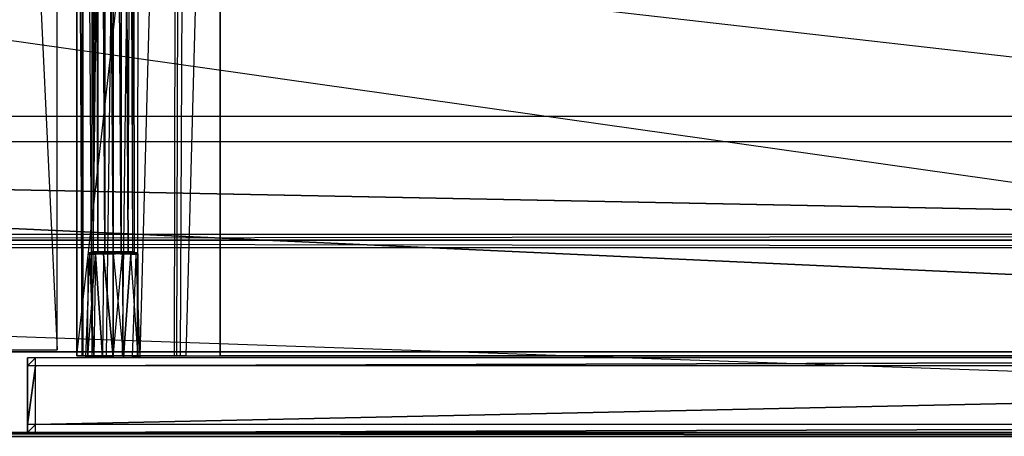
# Model space of a CAD drawing. Extents: x 0 to 1.4, y -0.5 to 0.
# Tile 11 of 24: x 0.7 to 0.95, y -0.5 to -0.39. Entities that reach past the tile are written whole.
import ezdxf

# ---------------------------------------------------------------- set-up
doc = ezdxf.new("R2010")
doc.units = 0
for name, color, linetype in [('L10_FRONT_LEGATO_S2S2_X_6960__Y', 7, 'CONTINUOUS'), ('L14_DRAWERBOX_LEGATO_REL_3_X_58', 7, 'CONTINUOUS'), ('L16_DRAWERBOX_LEGATO_REL_5_X_36', 7, 'CONTINUOUS'), ('L18_DRAWERBOX_LEGATO_REL_7_X_13', 7, 'CONTINUOUS'), ('L1_KORPUS_LEGATO_0_N_X11400____', 7, 'CONTINUOUS'), ('L4_KORPUS_LEGATO_3_N_X11400____', 7, 'CONTINUOUS'), ('L6_KORPUS_LEGATO_BO_X_13620__Y_', 7, 'CONTINUOUS'), ('L7_KORPUS_LEGATO_MS_X_190__Y_40', 7, 'CONTINUOUS'), ('L9_PLATTE_LEGATO_N_X11400__0___', 7, 'CONTINUOUS')]:
    doc.layers.add(name, color=color, linetype=linetype)

msp = doc.modelspace()

# ---------------------------------------------------------------- linework, layer by layer
at = {"layer": 'L10_FRONT_LEGATO_S2S2_X_6960__Y', "color": 8}
for points, invisible_edges in [([(0.702, -0.482, 0.34), (0.704, -0.48, 0.34), (0.702, -0.48, 0.34), (0.702, -0.482, 0.34)], 13), ([(0.704, -0.48, 0.34), (0.702, -0.482, 0.34), (0.704, -0.482, 0.34), (0.704, -0.48, 0.34)], 14), ([(0.704, -0.48), (0.702, -0.482), (0.702, -0.48), (0.704, -0.48)], 13), ([(0.702, -0.482), (0.704, -0.48), (0.704, -0.482), (0.702, -0.482)], 14), ([(0.702, -0.482, 0.34), (0.702, -0.48, 0.338), (0.702, -0.482, 0.338), (0.702, -0.482, 0.34)], 13), ([(0.702, -0.48, 0.338), (0.702, -0.482, 0.34), (0.702, -0.48, 0.34), (0.702, -0.48, 0.338)], 14), ([(0.702, -0.482, 0.338), (0.702, -0.48, 0.002), (0.702, -0.482, 0.002), (0.702, -0.482, 0.338)], 13), ([(0.702, -0.48, 0.002), (0.702, -0.482, 0.338), (0.702, -0.48, 0.338), (0.702, -0.48, 0.002)], 14), ([(0.702, -0.48, 0.002), (0.704, -0.48, 0.338), (0.704, -0.48, 0.002), (0.702, -0.48, 0.002)], 13), ([(0.704, -0.48, 0.338), (0.702, -0.48, 0.002), (0.702, -0.48, 0.338), (0.704, -0.48, 0.338)], 14), ([(0.702, -0.48), (0.704, -0.48, 0.002), (0.704, -0.48), (0.702, -0.48)], 13), ([(0.704, -0.48, 0.002), (0.702, -0.48), (0.702, -0.48, 0.002), (0.704, -0.48, 0.002)], 14), ([(0.702, -0.48, 0.338), (0.704, -0.48, 0.34), (0.704, -0.48, 0.338), (0.702, -0.48, 0.338)], 13), ([(0.704, -0.48, 0.34), (0.702, -0.48, 0.338), (0.702, -0.48, 0.34), (0.704, -0.48, 0.34)], 14), ([(0.702, -0.482, 0.002), (0.702, -0.48), (0.702, -0.482), (0.702, -0.482, 0.002)], 13), ([(0.702, -0.48), (0.702, -0.482, 0.002), (0.702, -0.48, 0.002), (0.702, -0.48)], 14), ([(0.704, -0.482, 0.34), (1.396, -0.48, 0.34), (0.704, -0.48, 0.34), (0.704, -0.482, 0.34)], 13), ([(1.396, -0.48, 0.34), (0.704, -0.482, 0.34), (1.396, -0.482, 0.34), (1.396, -0.48, 0.34)], 14), ([(1.396, -0.48), (0.704, -0.482), (0.704, -0.48), (1.396, -0.48)], 13), ([(0.704, -0.482), (1.396, -0.48), (1.396, -0.482), (0.704, -0.482)], 14), ([(0.704, -0.48, 0.002), (1.396, -0.48, 0.338), (1.396, -0.48, 0.002), (0.704, -0.48, 0.002)], 13), ([(1.396, -0.48, 0.338), (0.704, -0.48, 0.002), (0.704, -0.48, 0.338), (1.396, -0.48, 0.338)], 14), ([(0.704, -0.48, 0.338), (1.396, -0.48, 0.34), (1.396, -0.48, 0.338), (0.704, -0.48, 0.338)], 13), ([(1.396, -0.48, 0.34), (0.704, -0.48, 0.338), (0.704, -0.48, 0.34), (1.396, -0.48, 0.34)], 14), ([(0.704, -0.48), (1.396, -0.48, 0.002), (1.396, -0.48), (0.704, -0.48)], 13), ([(1.396, -0.48, 0.002), (0.704, -0.48), (0.704, -0.48, 0.002), (1.396, -0.48, 0.002)], 14), ([(0.702, -0.497, 0.338), (0.702, -0.482, 0.002), (0.702, -0.497, 0.002), (0.702, -0.497, 0.338)], 13), ([(0.702, -0.482, 0.002), (0.702, -0.497, 0.338), (0.702, -0.482, 0.338), (0.702, -0.482, 0.002)], 14), ([(0.702, -0.497, 0.002), (0.702, -0.482), (0.702, -0.497), (0.702, -0.497, 0.002)], 13), ([(0.702, -0.482), (0.702, -0.497, 0.002), (0.702, -0.482, 0.002), (0.702, -0.482)], 14), ([(0.704, -0.482), (0.702, -0.497), (0.702, -0.482), (0.704, -0.482)], 13), ([(0.702, -0.497), (0.704, -0.482), (0.704, -0.497), (0.702, -0.497)], 14), ([(0.702, -0.497, 0.34), (0.704, -0.482, 0.34), (0.702, -0.482, 0.34), (0.702, -0.497, 0.34)], 13), ([(0.704, -0.482, 0.34), (0.702, -0.497, 0.34), (0.704, -0.497, 0.34), (0.704, -0.482, 0.34)], 14), ([(0.702, -0.497, 0.34), (0.702, -0.482, 0.338), (0.702, -0.497, 0.338), (0.702, -0.497, 0.34)], 13), ([(0.702, -0.482, 0.338), (0.702, -0.497, 0.34), (0.702, -0.482, 0.34), (0.702, -0.482, 0.338)], 14), ([(1.396, -0.482), (0.704, -0.497), (0.704, -0.482), (1.396, -0.482)], 13), ([(0.704, -0.497), (1.396, -0.482), (1.396, -0.497), (0.704, -0.497)], 14), ([(0.704, -0.497, 0.34), (1.396, -0.482, 0.34), (0.704, -0.482, 0.34), (0.704, -0.497, 0.34)], 13), ([(1.396, -0.482, 0.34), (0.704, -0.497, 0.34), (1.396, -0.497, 0.34), (1.396, -0.482, 0.34)], 14), ([(0.702, -0.499, 0.338), (0.702, -0.497, 0.002), (0.702, -0.499, 0.002), (0.702, -0.499, 0.338)], 13), ([(0.702, -0.497, 0.002), (0.702, -0.499, 0.338), (0.702, -0.497, 0.338), (0.702, -0.497, 0.002)], 14), ([(0.702, -0.499, 0.34), (0.704, -0.497, 0.34), (0.702, -0.497, 0.34), (0.702, -0.499, 0.34)], 13), ([(0.704, -0.497, 0.34), (0.702, -0.499, 0.34), (0.704, -0.499, 0.34), (0.704, -0.497, 0.34)], 14), ([(0.704, -0.497), (0.702, -0.499), (0.702, -0.497), (0.704, -0.497)], 13), ([(0.702, -0.499), (0.704, -0.497), (0.704, -0.499), (0.702, -0.499)], 14), ([(0.702, -0.499, 0.34), (0.702, -0.497, 0.338), (0.702, -0.499, 0.338), (0.702, -0.499, 0.34)], 13), ([(0.702, -0.497, 0.338), (0.702, -0.499, 0.34), (0.702, -0.497, 0.34), (0.702, -0.497, 0.338)], 14), ([(0.702, -0.499, 0.002), (0.702, -0.497), (0.702, -0.499), (0.702, -0.499, 0.002)], 13), ([(0.702, -0.497), (0.702, -0.499, 0.002), (0.702, -0.497, 0.002), (0.702, -0.497)], 14), ([(1.396, -0.497), (0.704, -0.499), (0.704, -0.497), (1.396, -0.497)], 13), ([(0.704, -0.499), (1.396, -0.497), (1.396, -0.499), (0.704, -0.499)], 14), ([(0.704, -0.499, 0.34), (1.396, -0.497, 0.34), (0.704, -0.497, 0.34), (0.704, -0.499, 0.34)], 13), ([(1.396, -0.497, 0.34), (0.704, -0.499, 0.34), (1.396, -0.499, 0.34), (1.396, -0.497, 0.34)], 14), ([(0.704, -0.499, 0.338), (0.702, -0.499, 0.002), (0.704, -0.499, 0.002), (0.704, -0.499, 0.338)], 13), ([(0.702, -0.499, 0.002), (0.704, -0.499, 0.338), (0.702, -0.499, 0.338), (0.702, -0.499, 0.002)], 14), ([(0.704, -0.499, 0.002), (0.702, -0.499), (0.704, -0.499), (0.704, -0.499, 0.002)], 13), ([(0.702, -0.499), (0.704, -0.499, 0.002), (0.702, -0.499, 0.002), (0.702, -0.499)], 14), ([(0.704, -0.499, 0.34), (0.702, -0.499, 0.338), (0.704, -0.499, 0.338), (0.704, -0.499, 0.34)], 13), ([(0.702, -0.499, 0.338), (0.704, -0.499, 0.34), (0.702, -0.499, 0.34), (0.702, -0.499, 0.338)], 14), ([(1.396, -0.499, 0.338), (0.704, -0.499, 0.002), (1.396, -0.499, 0.002), (1.396, -0.499, 0.338)], 13), ([(0.704, -0.499, 0.002), (1.396, -0.499, 0.338), (0.704, -0.499, 0.338), (0.704, -0.499, 0.002)], 14), ([(1.396, -0.499, 0.002), (0.704, -0.499), (1.396, -0.499), (1.396, -0.499, 0.002)], 13), ([(0.704, -0.499), (1.396, -0.499, 0.002), (0.704, -0.499, 0.002), (0.704, -0.499)], 14), ([(1.396, -0.499, 0.34), (0.704, -0.499, 0.338), (1.396, -0.499, 0.338), (1.396, -0.499, 0.34)], 13), ([(0.704, -0.499, 0.338), (1.396, -0.499, 0.34), (0.704, -0.499, 0.34), (0.704, -0.499, 0.338)], 14)]:
    msp.add_3dface(points, dxfattribs=dict(at, invisible_edges=invisible_edges))
at = {"layer": 'L14_DRAWERBOX_LEGATO_REL_3_X_58', "color": 8}
for points, invisible_edges in [([(1.339515, -0.4795, 0.048), (0.750985, -0.1555, 0.048), (0.750985, -0.4795, 0.048), (1.339515, -0.4795, 0.048)], 13), ([(0.750985, -0.1555, 0.048), (1.339515, -0.4795, 0.048), (1.339515, -0.1555, 0.048), (0.750985, -0.1555, 0.048)], 14), ([(0.750985, -0.1555, 0.032), (1.339515, -0.4795, 0.032), (0.750985, -0.4795, 0.032), (0.750985, -0.1555, 0.032)], 13), ([(1.339515, -0.4795, 0.032), (0.750985, -0.1555, 0.032), (1.339515, -0.1555, 0.032), (1.339515, -0.4795, 0.032)], 14), ([(0.750985, -0.1555, 0.048), (0.750985, -0.4795, 0.032), (0.750985, -0.4795, 0.048), (0.750985, -0.1555, 0.048)], 13), ([(0.750985, -0.4795, 0.032), (0.750985, -0.1555, 0.048), (0.750985, -0.1555, 0.032), (0.750985, -0.4795, 0.032)], 14), ([(1.339515, -0.4795, 0.032), (0.750985, -0.4795, 0.048), (0.750985, -0.4795, 0.032), (1.339515, -0.4795, 0.032)], 13), ([(0.750985, -0.4795, 0.048), (1.339515, -0.4795, 0.032), (1.339515, -0.4795, 0.048), (0.750985, -0.4795, 0.048)], 14)]:
    msp.add_3dface(points, dxfattribs=dict(at, invisible_edges=invisible_edges))
at = {"layer": 'L16_DRAWERBOX_LEGATO_REL_5_X_36', "color": 8}
for points, invisible_edges in [([(0.750985, -0.1555, 0.032), (0.7145, -0.4795, 0.032), (0.7145, -0.1555, 0.032), (0.750985, -0.1555, 0.032)], 13), ([(0.7145, -0.4795, 0.032), (0.750985, -0.1555, 0.032), (0.750985, -0.4795, 0.032), (0.7145, -0.4795, 0.032)], 14), ([(0.715786, -0.4795, 0.10758), (0.7145, -0.1555, 0.032), (0.7145, -0.4795, 0.032), (0.715786, -0.4795, 0.10758)], 13), ([(0.7145, -0.1555, 0.032), (0.715786, -0.4795, 0.10758), (0.715786, -0.1555, 0.10758), (0.7145, -0.1555, 0.032)], 14), ([(0.716033, -0.4795, 0.110955), (0.715786, -0.1555, 0.10758), (0.715786, -0.4795, 0.10758), (0.716033, -0.4795, 0.110955)], 13), ([(0.715786, -0.1555, 0.10758), (0.716033, -0.4795, 0.110955), (0.716033, -0.1555, 0.110955), (0.715786, -0.1555, 0.10758)], 14), ([(0.71838, -0.4795, 0.114232), (0.716033, -0.1555, 0.110955), (0.716033, -0.4795, 0.110955), (0.71838, -0.4795, 0.114232)], 13), ([(0.716033, -0.1555, 0.110955), (0.71838, -0.4795, 0.114232), (0.71838, -0.1555, 0.114232), (0.716033, -0.1555, 0.110955)], 14), ([(0.71838, -0.4795, 0.114232), (0.722026, -0.1555, 0.115948), (0.71838, -0.1555, 0.114232), (0.71838, -0.4795, 0.114232)], 13), ([(0.722026, -0.1555, 0.115948), (0.71838, -0.4795, 0.114232), (0.722026, -0.4795, 0.115948), (0.722026, -0.1555, 0.115948)], 14), ([(0.722026, -0.4795, 0.115948), (0.726089, -0.1555, 0.115998), (0.722026, -0.1555, 0.115948), (0.722026, -0.4795, 0.115948)], 13), ([(0.726089, -0.1555, 0.115998), (0.722026, -0.4795, 0.115948), (0.726089, -0.4795, 0.115998), (0.726089, -0.1555, 0.115998)], 14), ([(0.726089, -0.4795, 0.115998), (0.729928, -0.1555, 0.114666), (0.726089, -0.1555, 0.115998), (0.726089, -0.4795, 0.115998)], 13), ([(0.729928, -0.1555, 0.114666), (0.726089, -0.4795, 0.115998), (0.729928, -0.4795, 0.114666), (0.729928, -0.1555, 0.114666)], 14), ([(0.73068, -0.1555, 0.113598), (0.729928, -0.4795, 0.114666), (0.73068, -0.4795, 0.113598), (0.73068, -0.1555, 0.113598)], 13), ([(0.729928, -0.4795, 0.114666), (0.73068, -0.1555, 0.113598), (0.729928, -0.1555, 0.114666), (0.729928, -0.4795, 0.114666)], 14), ([(0.739389, -0.1555, 0.060646), (0.73068, -0.4795, 0.113598), (0.739389, -0.4795, 0.060646), (0.739389, -0.1555, 0.060646)], 13), ([(0.73068, -0.4795, 0.113598), (0.739389, -0.1555, 0.060646), (0.73068, -0.1555, 0.113598), (0.73068, -0.4795, 0.113598)], 14), ([(0.73997, -0.1555, 0.058607), (0.739389, -0.4795, 0.060646), (0.73997, -0.4795, 0.058607), (0.73997, -0.1555, 0.058607)], 13), ([(0.739389, -0.4795, 0.060646), (0.73997, -0.1555, 0.058607), (0.739389, -0.1555, 0.060646), (0.739389, -0.4795, 0.060646)], 14), ([(0.740932, -0.1555, 0.056719), (0.73997, -0.4795, 0.058607), (0.740932, -0.4795, 0.056719), (0.740932, -0.1555, 0.056719)], 13), ([(0.73997, -0.4795, 0.058607), (0.740932, -0.1555, 0.056719), (0.73997, -0.1555, 0.058607), (0.73997, -0.4795, 0.058607)], 14), ([(0.742241, -0.1555, 0.055052), (0.740932, -0.4795, 0.056719), (0.742241, -0.4795, 0.055052), (0.742241, -0.1555, 0.055052)], 13), ([(0.740932, -0.4795, 0.056719), (0.742241, -0.1555, 0.055052), (0.740932, -0.1555, 0.056719), (0.740932, -0.4795, 0.056719)], 14), ([(0.742241, -0.4795, 0.055052), (0.750985, -0.1555, 0.048743), (0.742241, -0.1555, 0.055052), (0.742241, -0.4795, 0.055052)], 13), ([(0.750985, -0.1555, 0.048743), (0.742241, -0.4795, 0.055052), (0.750985, -0.4795, 0.048743), (0.750985, -0.1555, 0.048743)], 14), ([(0.750985, -0.1555, 0.032), (0.750985, -0.4795, 0.048743), (0.750985, -0.4795, 0.032), (0.750985, -0.1555, 0.032)], 13), ([(0.750985, -0.4795, 0.048743), (0.750985, -0.1555, 0.032), (0.750985, -0.1555, 0.048743), (0.750985, -0.4795, 0.048743)], 14), ([(0.750985, -0.4795, 0.048743), (0.7145, -0.4795, 0.032), (0.750985, -0.4795, 0.032), (0.750985, -0.4795, 0.048743)], 13), ([(0.7145, -0.4795, 0.032), (0.750985, -0.4795, 0.048743), (0.742241, -0.4795, 0.055052), (0.7145, -0.4795, 0.032)], 10), ([(0.7145, -0.4795, 0.032), (0.742241, -0.4795, 0.055052), (0.740932, -0.4795, 0.056719), (0.7145, -0.4795, 0.032)], 13), ([(0.7145, -0.4795, 0.032), (0.740932, -0.4795, 0.056719), (0.73997, -0.4795, 0.058607), (0.7145, -0.4795, 0.032)], 10), ([(0.7145, -0.4795, 0.032), (0.73997, -0.4795, 0.058607), (0.715786, -0.4795, 0.10758), (0.7145, -0.4795, 0.032)], 13), ([(0.715786, -0.4795, 0.10758), (0.73997, -0.4795, 0.058607), (0.739389, -0.4795, 0.060646), (0.715786, -0.4795, 0.10758)], 10), ([(0.715786, -0.4795, 0.10758), (0.739389, -0.4795, 0.060646), (0.73068, -0.4795, 0.113598), (0.715786, -0.4795, 0.10758)], 13), ([(0.715786, -0.4795, 0.10758), (0.73068, -0.4795, 0.113598), (0.716033, -0.4795, 0.110955), (0.715786, -0.4795, 0.10758)], 10), ([(0.716033, -0.4795, 0.110955), (0.73068, -0.4795, 0.113598), (0.71838, -0.4795, 0.114232), (0.716033, -0.4795, 0.110955)], 15), ([(0.71838, -0.4795, 0.114232), (0.73068, -0.4795, 0.113598), (0.729928, -0.4795, 0.114666), (0.71838, -0.4795, 0.114232)], 15), ([(0.71838, -0.4795, 0.114232), (0.729928, -0.4795, 0.114666), (0.722026, -0.4795, 0.115948), (0.71838, -0.4795, 0.114232)], 15), ([(0.722026, -0.4795, 0.115948), (0.729928, -0.4795, 0.114666), (0.726089, -0.4795, 0.115998), (0.722026, -0.4795, 0.115948)], 15)]:
    msp.add_3dface(points, dxfattribs=dict(at, invisible_edges=invisible_edges))
at = {"layer": 'L18_DRAWERBOX_LEGATO_REL_7_X_13', "color": 8}
for points, invisible_edges in [([(0.718331, -0.143025, 0.1666), (0.718743, -0.452987, 0.164526), (0.718331, -0.452987, 0.1666), (0.718331, -0.143025, 0.1666)], 13), ([(0.718743, -0.452987, 0.164526), (0.718331, -0.143025, 0.1666), (0.718743, -0.143025, 0.164526), (0.718743, -0.452987, 0.164526)], 14), ([(0.718743, -0.143025, 0.168674), (0.718331, -0.452987, 0.1666), (0.718743, -0.452987, 0.168674), (0.718743, -0.143025, 0.168674)], 13), ([(0.718331, -0.452987, 0.1666), (0.718743, -0.143025, 0.168674), (0.718331, -0.143025, 0.1666), (0.718331, -0.452987, 0.1666)], 14), ([(0.718743, -0.143025, 0.164526), (0.719918, -0.452987, 0.162768), (0.718743, -0.452987, 0.164526), (0.718743, -0.143025, 0.164526)], 13), ([(0.719918, -0.452987, 0.162768), (0.718743, -0.143025, 0.164526), (0.719918, -0.143025, 0.162768), (0.719918, -0.452987, 0.162768)], 14), ([(0.719918, -0.143025, 0.170432), (0.718743, -0.452987, 0.168674), (0.719918, -0.452987, 0.170432), (0.719918, -0.143025, 0.170432)], 13), ([(0.718743, -0.452987, 0.168674), (0.719918, -0.143025, 0.170432), (0.718743, -0.143025, 0.168674), (0.718743, -0.452987, 0.168674)], 14), ([(0.719918, -0.143025, 0.162768), (0.721676, -0.452987, 0.161593), (0.719918, -0.452987, 0.162768), (0.719918, -0.143025, 0.162768)], 13), ([(0.721676, -0.452987, 0.161593), (0.719918, -0.143025, 0.162768), (0.721676, -0.143025, 0.161593), (0.721676, -0.452987, 0.161593)], 14), ([(0.721676, -0.452987, 0.171607), (0.719918, -0.143025, 0.170432), (0.719918, -0.452987, 0.170432), (0.721676, -0.452987, 0.171607)], 13), ([(0.719918, -0.143025, 0.170432), (0.721676, -0.452987, 0.171607), (0.721676, -0.143025, 0.171607), (0.719918, -0.143025, 0.170432)], 14), ([(0.721676, -0.143025, 0.161593), (0.72375, -0.452987, 0.161181), (0.721676, -0.452987, 0.161593), (0.721676, -0.143025, 0.161593)], 13), ([(0.72375, -0.452987, 0.161181), (0.721676, -0.143025, 0.161593), (0.72375, -0.143025, 0.161181), (0.72375, -0.452987, 0.161181)], 14), ([(0.72375, -0.452987, 0.172019), (0.721676, -0.143025, 0.171607), (0.721676, -0.452987, 0.171607), (0.72375, -0.452987, 0.172019)], 13), ([(0.721676, -0.143025, 0.171607), (0.72375, -0.452987, 0.172019), (0.72375, -0.143025, 0.172019), (0.721676, -0.143025, 0.171607)], 14), ([(0.725824, -0.452987, 0.171607), (0.72375, -0.143025, 0.172019), (0.72375, -0.452987, 0.172019), (0.725824, -0.452987, 0.171607)], 13), ([(0.72375, -0.143025, 0.172019), (0.725824, -0.452987, 0.171607), (0.725824, -0.143025, 0.171607), (0.72375, -0.143025, 0.172019)], 14), ([(0.72375, -0.143025, 0.161181), (0.725824, -0.452987, 0.161593), (0.72375, -0.452987, 0.161181), (0.72375, -0.143025, 0.161181)], 13), ([(0.725824, -0.452987, 0.161593), (0.72375, -0.143025, 0.161181), (0.725824, -0.143025, 0.161593), (0.725824, -0.452987, 0.161593)], 14), ([(0.727582, -0.452987, 0.170432), (0.725824, -0.143025, 0.171607), (0.725824, -0.452987, 0.171607), (0.727582, -0.452987, 0.170432)], 13), ([(0.725824, -0.143025, 0.171607), (0.727582, -0.452987, 0.170432), (0.727582, -0.143025, 0.170432), (0.725824, -0.143025, 0.171607)], 14), ([(0.725824, -0.143025, 0.161593), (0.727582, -0.452987, 0.162768), (0.725824, -0.452987, 0.161593), (0.725824, -0.143025, 0.161593)], 13), ([(0.727582, -0.452987, 0.162768), (0.725824, -0.143025, 0.161593), (0.727582, -0.143025, 0.162768), (0.727582, -0.452987, 0.162768)], 14), ([(0.728757, -0.143025, 0.168674), (0.727582, -0.452987, 0.170432), (0.728757, -0.452987, 0.168674), (0.728757, -0.143025, 0.168674)], 13), ([(0.727582, -0.452987, 0.170432), (0.728757, -0.143025, 0.168674), (0.727582, -0.143025, 0.170432), (0.727582, -0.452987, 0.170432)], 14), ([(0.727582, -0.143025, 0.162768), (0.728757, -0.452987, 0.164526), (0.727582, -0.452987, 0.162768), (0.727582, -0.143025, 0.162768)], 13), ([(0.728757, -0.452987, 0.164526), (0.727582, -0.143025, 0.162768), (0.728757, -0.143025, 0.164526), (0.728757, -0.452987, 0.164526)], 14), ([(0.729169, -0.143025, 0.1666), (0.728757, -0.452987, 0.168674), (0.729169, -0.452987, 0.1666), (0.729169, -0.143025, 0.1666)], 13), ([(0.728757, -0.452987, 0.168674), (0.729169, -0.143025, 0.1666), (0.728757, -0.143025, 0.168674), (0.728757, -0.452987, 0.168674)], 14), ([(0.728757, -0.143025, 0.164526), (0.729169, -0.452987, 0.1666), (0.728757, -0.452987, 0.164526), (0.728757, -0.143025, 0.164526)], 13), ([(0.729169, -0.452987, 0.1666), (0.728757, -0.143025, 0.164526), (0.729169, -0.143025, 0.1666), (0.729169, -0.452987, 0.1666)], 14), ([(0.717403, -0.4533, 0.1666), (0.71788, -0.453606, 0.164169), (0.717397, -0.453606, 0.1666), (0.717403, -0.4533, 0.1666)], 13), ([(0.717887, -0.4533, 0.169029), (0.717397, -0.453606, 0.1666), (0.71788, -0.453606, 0.169031), (0.717887, -0.4533, 0.169029)], 13), ([(0.717397, -0.453606, 0.1666), (0.717887, -0.4533, 0.169029), (0.717403, -0.4533, 0.1666), (0.717397, -0.453606, 0.1666)], 14), ([(0.717403, -0.4533, 0.1666), (0.718743, -0.4533, 0.164526), (0.717887, -0.4533, 0.164171), (0.717403, -0.4533, 0.1666)], 13), ([(0.718743, -0.4533, 0.164526), (0.717403, -0.4533, 0.1666), (0.718331, -0.4533, 0.1666), (0.718743, -0.4533, 0.164526)], 14), ([(0.717887, -0.4533, 0.169029), (0.718331, -0.4533, 0.1666), (0.717403, -0.4533, 0.1666), (0.717887, -0.4533, 0.169029)], 13), ([(0.71788, -0.453606, 0.164169), (0.717403, -0.4533, 0.1666), (0.717887, -0.4533, 0.164171), (0.71788, -0.453606, 0.164169)], 14), ([(0.717887, -0.4533, 0.164171), (0.719258, -0.453606, 0.162107), (0.71788, -0.453606, 0.164169), (0.717887, -0.4533, 0.164171)], 13), ([(0.719262, -0.4533, 0.171088), (0.71788, -0.453606, 0.169031), (0.719258, -0.453606, 0.171093), (0.719262, -0.4533, 0.171088)], 13), ([(0.71788, -0.453606, 0.169031), (0.719262, -0.4533, 0.171088), (0.717887, -0.4533, 0.169029), (0.71788, -0.453606, 0.169031)], 14), ([(0.718331, -0.4533, 0.1666), (0.717887, -0.4533, 0.169029), (0.718743, -0.4533, 0.168674), (0.718331, -0.4533, 0.1666)], 14), ([(0.717887, -0.4533, 0.164171), (0.719918, -0.4533, 0.162768), (0.719262, -0.4533, 0.162112), (0.717887, -0.4533, 0.164171)], 13), ([(0.719918, -0.4533, 0.162768), (0.717887, -0.4533, 0.164171), (0.718743, -0.4533, 0.164526), (0.719918, -0.4533, 0.162768)], 14), ([(0.717887, -0.4533, 0.169029), (0.719918, -0.4533, 0.170432), (0.718743, -0.4533, 0.168674), (0.717887, -0.4533, 0.169029)], 13), ([(0.719918, -0.4533, 0.170432), (0.717887, -0.4533, 0.169029), (0.719262, -0.4533, 0.171088), (0.719918, -0.4533, 0.170432)], 14), ([(0.719258, -0.453606, 0.162107), (0.717887, -0.4533, 0.164171), (0.719262, -0.4533, 0.162112), (0.719258, -0.453606, 0.162107)], 14), ([(0.718743, -0.452987, 0.168674), (0.718331, -0.4533, 0.1666), (0.718743, -0.4533, 0.168674), (0.718743, -0.452987, 0.168674)], 13), ([(0.718331, -0.4533, 0.1666), (0.718743, -0.452987, 0.168674), (0.718331, -0.452987, 0.1666), (0.718331, -0.4533, 0.1666)], 14), ([(0.718331, -0.452987, 0.1666), (0.718743, -0.4533, 0.164526), (0.718331, -0.4533, 0.1666), (0.718331, -0.452987, 0.1666)], 13), ([(0.718743, -0.4533, 0.164526), (0.718331, -0.452987, 0.1666), (0.718743, -0.452987, 0.164526), (0.718743, -0.4533, 0.164526)], 14), ([(0.719918, -0.452987, 0.170432), (0.718743, -0.4533, 0.168674), (0.719918, -0.4533, 0.170432), (0.719918, -0.452987, 0.170432)], 13), ([(0.718743, -0.4533, 0.168674), (0.719918, -0.452987, 0.170432), (0.718743, -0.452987, 0.168674), (0.718743, -0.4533, 0.168674)], 14), ([(0.718743, -0.452987, 0.164526), (0.719918, -0.4533, 0.162768), (0.718743, -0.4533, 0.164526), (0.718743, -0.452987, 0.164526)], 13), ([(0.719918, -0.4533, 0.162768), (0.718743, -0.452987, 0.164526), (0.719918, -0.452987, 0.162768), (0.719918, -0.4533, 0.162768)], 14), ([(0.721319, -0.453606, 0.17247), (0.719262, -0.4533, 0.171088), (0.719258, -0.453606, 0.171093), (0.721319, -0.453606, 0.17247)], 13), ([(0.719262, -0.4533, 0.162112), (0.721319, -0.453606, 0.16073), (0.719258, -0.453606, 0.162107), (0.719262, -0.4533, 0.162112)], 13), ([(0.719262, -0.4533, 0.162112), (0.721676, -0.4533, 0.161593), (0.721321, -0.4533, 0.160736), (0.719262, -0.4533, 0.162112)], 13), ([(0.721676, -0.4533, 0.161593), (0.719262, -0.4533, 0.162112), (0.719918, -0.4533, 0.162768), (0.721676, -0.4533, 0.161593)], 14), ([(0.719262, -0.4533, 0.171088), (0.721676, -0.4533, 0.171607), (0.719918, -0.4533, 0.170432), (0.719262, -0.4533, 0.171088)], 13), ([(0.721676, -0.4533, 0.171607), (0.719262, -0.4533, 0.171088), (0.721321, -0.4533, 0.172464), (0.721676, -0.4533, 0.171607)], 14), ([(0.719262, -0.4533, 0.171088), (0.721319, -0.453606, 0.17247), (0.721321, -0.4533, 0.172464), (0.719262, -0.4533, 0.171088)], 14), ([(0.721319, -0.453606, 0.16073), (0.719262, -0.4533, 0.162112), (0.721321, -0.4533, 0.160736), (0.721319, -0.453606, 0.16073)], 14), ([(0.721676, -0.4533, 0.171607), (0.719918, -0.452987, 0.170432), (0.719918, -0.4533, 0.170432), (0.721676, -0.4533, 0.171607)], 13), ([(0.719918, -0.452987, 0.170432), (0.721676, -0.4533, 0.171607), (0.721676, -0.452987, 0.171607), (0.719918, -0.452987, 0.170432)], 14), ([(0.721676, -0.452987, 0.161593), (0.719918, -0.4533, 0.162768), (0.719918, -0.452987, 0.162768), (0.721676, -0.452987, 0.161593)], 13), ([(0.719918, -0.4533, 0.162768), (0.721676, -0.452987, 0.161593), (0.721676, -0.4533, 0.161593), (0.719918, -0.4533, 0.162768)], 14), ([(0.72375, -0.453606, 0.172953), (0.721321, -0.4533, 0.172464), (0.721319, -0.453606, 0.17247), (0.72375, -0.453606, 0.172953)], 13), ([(0.721321, -0.4533, 0.160736), (0.72375, -0.453606, 0.160247), (0.721319, -0.453606, 0.16073), (0.721321, -0.4533, 0.160736)], 13), ([(0.721321, -0.4533, 0.160736), (0.72375, -0.4533, 0.161181), (0.72375, -0.4533, 0.160253), (0.721321, -0.4533, 0.160736)], 13), ([(0.72375, -0.4533, 0.161181), (0.721321, -0.4533, 0.160736), (0.721676, -0.4533, 0.161593), (0.72375, -0.4533, 0.161181)], 14), ([(0.721321, -0.4533, 0.172464), (0.72375, -0.4533, 0.172019), (0.721676, -0.4533, 0.171607), (0.721321, -0.4533, 0.172464)], 13), ([(0.72375, -0.4533, 0.172019), (0.721321, -0.4533, 0.172464), (0.72375, -0.4533, 0.172947), (0.72375, -0.4533, 0.172019)], 14), ([(0.721321, -0.4533, 0.172464), (0.72375, -0.453606, 0.172953), (0.72375, -0.4533, 0.172947), (0.721321, -0.4533, 0.172464)], 14), ([(0.72375, -0.453606, 0.160247), (0.721321, -0.4533, 0.160736), (0.72375, -0.4533, 0.160253), (0.72375, -0.453606, 0.160247)], 14), ([(0.72375, -0.4533, 0.172019), (0.721676, -0.452987, 0.171607), (0.721676, -0.4533, 0.171607), (0.72375, -0.4533, 0.172019)], 13), ([(0.721676, -0.452987, 0.171607), (0.72375, -0.4533, 0.172019), (0.72375, -0.452987, 0.172019), (0.721676, -0.452987, 0.171607)], 14), ([(0.72375, -0.452987, 0.161181), (0.721676, -0.4533, 0.161593), (0.721676, -0.452987, 0.161593), (0.72375, -0.452987, 0.161181)], 13), ([(0.721676, -0.4533, 0.161593), (0.72375, -0.452987, 0.161181), (0.72375, -0.4533, 0.161181), (0.721676, -0.4533, 0.161593)], 14), ([(0.725824, -0.452987, 0.161593), (0.72375, -0.4533, 0.161181), (0.72375, -0.452987, 0.161181), (0.725824, -0.452987, 0.161593)], 13), ([(0.72375, -0.4533, 0.161181), (0.725824, -0.452987, 0.161593), (0.725824, -0.4533, 0.161593), (0.72375, -0.4533, 0.161181)], 14), ([(0.725824, -0.4533, 0.171607), (0.72375, -0.452987, 0.172019), (0.72375, -0.4533, 0.172019), (0.725824, -0.4533, 0.171607)], 13), ([(0.72375, -0.452987, 0.172019), (0.725824, -0.4533, 0.171607), (0.725824, -0.452987, 0.171607), (0.72375, -0.452987, 0.172019)], 14), ([(0.72375, -0.4533, 0.161181), (0.726179, -0.4533, 0.160736), (0.72375, -0.4533, 0.160253), (0.72375, -0.4533, 0.161181)], 13), ([(0.726179, -0.4533, 0.160736), (0.72375, -0.4533, 0.161181), (0.725824, -0.4533, 0.161593), (0.726179, -0.4533, 0.160736)], 14), ([(0.72375, -0.4533, 0.172019), (0.726179, -0.4533, 0.172464), (0.725824, -0.4533, 0.171607), (0.72375, -0.4533, 0.172019)], 13), ([(0.726179, -0.4533, 0.172464), (0.72375, -0.4533, 0.172019), (0.72375, -0.4533, 0.172947), (0.726179, -0.4533, 0.172464)], 14), ([(0.726182, -0.453606, 0.17247), (0.72375, -0.4533, 0.172947), (0.72375, -0.453606, 0.172953), (0.726182, -0.453606, 0.17247)], 13), ([(0.72375, -0.4533, 0.172947), (0.726182, -0.453606, 0.17247), (0.726179, -0.4533, 0.172464), (0.72375, -0.4533, 0.172947)], 14), ([(0.726179, -0.4533, 0.160736), (0.72375, -0.453606, 0.160247), (0.72375, -0.4533, 0.160253), (0.726179, -0.4533, 0.160736)], 13), ([(0.72375, -0.453606, 0.160247), (0.726179, -0.4533, 0.160736), (0.726182, -0.453606, 0.16073), (0.72375, -0.453606, 0.160247)], 14), ([(0.727582, -0.452987, 0.162768), (0.725824, -0.4533, 0.161593), (0.725824, -0.452987, 0.161593), (0.727582, -0.452987, 0.162768)], 13), ([(0.725824, -0.4533, 0.161593), (0.727582, -0.452987, 0.162768), (0.727582, -0.4533, 0.162768), (0.725824, -0.4533, 0.161593)], 14), ([(0.727582, -0.4533, 0.170432), (0.725824, -0.452987, 0.171607), (0.725824, -0.4533, 0.171607), (0.727582, -0.4533, 0.170432)], 13), ([(0.725824, -0.452987, 0.171607), (0.727582, -0.4533, 0.170432), (0.727582, -0.452987, 0.170432), (0.725824, -0.452987, 0.171607)], 14), ([(0.725824, -0.4533, 0.171607), (0.728238, -0.4533, 0.171088), (0.727582, -0.4533, 0.170432), (0.725824, -0.4533, 0.171607)], 13), ([(0.728238, -0.4533, 0.171088), (0.725824, -0.4533, 0.171607), (0.726179, -0.4533, 0.172464), (0.728238, -0.4533, 0.171088)], 14), ([(0.725824, -0.4533, 0.161593), (0.728238, -0.4533, 0.162112), (0.726179, -0.4533, 0.160736), (0.725824, -0.4533, 0.161593)], 13), ([(0.728238, -0.4533, 0.162112), (0.725824, -0.4533, 0.161593), (0.727582, -0.4533, 0.162768), (0.728238, -0.4533, 0.162112)], 14), ([(0.728238, -0.4533, 0.162112), (0.726182, -0.453606, 0.16073), (0.726179, -0.4533, 0.160736), (0.728238, -0.4533, 0.162112)], 13), ([(0.726182, -0.453606, 0.17247), (0.728238, -0.4533, 0.171088), (0.726179, -0.4533, 0.172464), (0.726182, -0.453606, 0.17247)], 13), ([(0.726182, -0.453606, 0.16073), (0.728238, -0.4533, 0.162112), (0.728243, -0.453606, 0.162107), (0.726182, -0.453606, 0.16073)], 14), ([(0.728238, -0.4533, 0.171088), (0.726182, -0.453606, 0.17247), (0.728243, -0.453606, 0.171093), (0.728238, -0.4533, 0.171088)], 14), ([(0.727582, -0.452987, 0.162768), (0.728757, -0.4533, 0.164526), (0.727582, -0.4533, 0.162768), (0.727582, -0.452987, 0.162768)], 13), ([(0.728757, -0.4533, 0.164526), (0.727582, -0.452987, 0.162768), (0.728757, -0.452987, 0.164526), (0.728757, -0.4533, 0.164526)], 14), ([(0.728757, -0.452987, 0.168674), (0.727582, -0.4533, 0.170432), (0.728757, -0.4533, 0.168674), (0.728757, -0.452987, 0.168674)], 13), ([(0.727582, -0.4533, 0.170432), (0.728757, -0.452987, 0.168674), (0.727582, -0.452987, 0.170432), (0.727582, -0.4533, 0.170432)], 14), ([(0.727582, -0.4533, 0.170432), (0.729614, -0.4533, 0.169029), (0.728757, -0.4533, 0.168674), (0.727582, -0.4533, 0.170432)], 13), ([(0.729614, -0.4533, 0.169029), (0.727582, -0.4533, 0.170432), (0.728238, -0.4533, 0.171088), (0.729614, -0.4533, 0.169029)], 14), ([(0.727582, -0.4533, 0.162768), (0.729614, -0.4533, 0.164171), (0.728238, -0.4533, 0.162112), (0.727582, -0.4533, 0.162768)], 13), ([(0.729614, -0.4533, 0.164171), (0.727582, -0.4533, 0.162768), (0.728757, -0.4533, 0.164526), (0.729614, -0.4533, 0.164171)], 14), ([(0.728238, -0.4533, 0.162112), (0.72962, -0.453606, 0.164169), (0.728243, -0.453606, 0.162107), (0.728238, -0.4533, 0.162112)], 13), ([(0.72962, -0.453606, 0.164169), (0.728238, -0.4533, 0.162112), (0.729614, -0.4533, 0.164171), (0.72962, -0.453606, 0.164169)], 14), ([(0.728243, -0.453606, 0.171093), (0.729614, -0.4533, 0.169029), (0.728238, -0.4533, 0.171088), (0.728243, -0.453606, 0.171093)], 14), ([(0.729614, -0.4533, 0.169029), (0.728243, -0.453606, 0.171093), (0.72962, -0.453606, 0.169031), (0.729614, -0.4533, 0.169029)], 13), ([(0.728757, -0.452987, 0.164526), (0.729169, -0.4533, 0.1666), (0.728757, -0.4533, 0.164526), (0.728757, -0.452987, 0.164526)], 13), ([(0.729169, -0.4533, 0.1666), (0.728757, -0.452987, 0.164526), (0.729169, -0.452987, 0.1666), (0.729169, -0.4533, 0.1666)], 14), ([(0.729169, -0.452987, 0.1666), (0.728757, -0.4533, 0.168674), (0.729169, -0.4533, 0.1666), (0.729169, -0.452987, 0.1666)], 13), ([(0.728757, -0.4533, 0.168674), (0.729169, -0.452987, 0.1666), (0.728757, -0.452987, 0.168674), (0.728757, -0.4533, 0.168674)], 14), ([(0.728757, -0.4533, 0.164526), (0.730097, -0.4533, 0.1666), (0.729614, -0.4533, 0.164171), (0.728757, -0.4533, 0.164526)], 13), ([(0.730097, -0.4533, 0.1666), (0.728757, -0.4533, 0.164526), (0.729169, -0.4533, 0.1666), (0.730097, -0.4533, 0.1666)], 14), ([(0.728757, -0.4533, 0.168674), (0.730097, -0.4533, 0.1666), (0.729169, -0.4533, 0.1666), (0.728757, -0.4533, 0.168674)], 13), ([(0.730097, -0.4533, 0.1666), (0.728757, -0.4533, 0.168674), (0.729614, -0.4533, 0.169029), (0.730097, -0.4533, 0.1666)], 14), ([(0.729614, -0.4533, 0.164171), (0.730104, -0.453606, 0.1666), (0.72962, -0.453606, 0.164169), (0.729614, -0.4533, 0.164171)], 13), ([(0.730104, -0.453606, 0.1666), (0.729614, -0.4533, 0.164171), (0.730097, -0.4533, 0.1666), (0.730104, -0.453606, 0.1666)], 14), ([(0.72962, -0.453606, 0.169031), (0.730097, -0.4533, 0.1666), (0.729614, -0.4533, 0.169029), (0.72962, -0.453606, 0.169031)], 14), ([(0.730097, -0.4533, 0.1666), (0.72962, -0.453606, 0.169031), (0.730104, -0.453606, 0.1666), (0.730097, -0.4533, 0.1666)], 13), ([(0.71788, -0.453606, 0.169031), (0.716813, -0.4798, 0.1666), (0.717341, -0.4798, 0.169255), (0.71788, -0.453606, 0.169031)], 13), ([(0.716813, -0.4798, 0.1666), (0.71788, -0.453606, 0.169031), (0.717397, -0.453606, 0.1666), (0.716813, -0.4798, 0.1666)], 14), ([(0.717397, -0.453606, 0.1666), (0.717341, -0.4798, 0.163945), (0.716813, -0.4798, 0.1666), (0.717397, -0.453606, 0.1666)], 13), ([(0.719258, -0.453606, 0.171093), (0.717341, -0.4798, 0.169255), (0.718845, -0.4798, 0.171505), (0.719258, -0.453606, 0.171093)], 13), ([(0.717341, -0.4798, 0.169255), (0.719258, -0.453606, 0.171093), (0.71788, -0.453606, 0.169031), (0.717341, -0.4798, 0.169255)], 14), ([(0.717341, -0.4798, 0.163945), (0.717397, -0.453606, 0.1666), (0.71788, -0.453606, 0.164169), (0.717341, -0.4798, 0.163945)], 14), ([(0.71788, -0.453606, 0.164169), (0.718845, -0.4798, 0.161695), (0.717341, -0.4798, 0.163945), (0.71788, -0.453606, 0.164169)], 13), ([(0.718845, -0.4798, 0.161695), (0.71788, -0.453606, 0.164169), (0.719258, -0.453606, 0.162107), (0.718845, -0.4798, 0.161695)], 14), ([(0.719258, -0.453606, 0.162107), (0.721095, -0.4798, 0.160191), (0.718845, -0.4798, 0.161695), (0.719258, -0.453606, 0.162107)], 13), ([(0.721095, -0.4798, 0.173009), (0.719258, -0.453606, 0.171093), (0.718845, -0.4798, 0.171505), (0.721095, -0.4798, 0.173009)], 13), ([(0.721095, -0.4798, 0.160191), (0.719258, -0.453606, 0.162107), (0.721319, -0.453606, 0.16073), (0.721095, -0.4798, 0.160191)], 14), ([(0.719258, -0.453606, 0.171093), (0.721095, -0.4798, 0.173009), (0.721319, -0.453606, 0.17247), (0.719258, -0.453606, 0.171093)], 14), ([(0.721319, -0.453606, 0.16073), (0.72375, -0.4798, 0.159663), (0.721095, -0.4798, 0.160191), (0.721319, -0.453606, 0.16073)], 13), ([(0.72375, -0.4798, 0.173537), (0.721319, -0.453606, 0.17247), (0.721095, -0.4798, 0.173009), (0.72375, -0.4798, 0.173537)], 13), ([(0.72375, -0.4798, 0.159663), (0.721319, -0.453606, 0.16073), (0.72375, -0.453606, 0.160247), (0.72375, -0.4798, 0.159663)], 14), ([(0.721319, -0.453606, 0.17247), (0.72375, -0.4798, 0.173537), (0.72375, -0.453606, 0.172953), (0.721319, -0.453606, 0.17247)], 14), ([(0.726182, -0.453606, 0.16073), (0.72375, -0.4798, 0.159663), (0.72375, -0.453606, 0.160247), (0.726182, -0.453606, 0.16073)], 13), ([(0.72375, -0.4798, 0.159663), (0.726182, -0.453606, 0.16073), (0.726405, -0.4798, 0.160191), (0.72375, -0.4798, 0.159663)], 14), ([(0.726405, -0.4798, 0.173009), (0.72375, -0.453606, 0.172953), (0.72375, -0.4798, 0.173537), (0.726405, -0.4798, 0.173009)], 13), ([(0.72375, -0.453606, 0.172953), (0.726405, -0.4798, 0.173009), (0.726182, -0.453606, 0.17247), (0.72375, -0.453606, 0.172953)], 14), ([(0.726405, -0.4798, 0.173009), (0.728243, -0.453606, 0.171093), (0.726182, -0.453606, 0.17247), (0.726405, -0.4798, 0.173009)], 13), ([(0.728243, -0.453606, 0.162107), (0.726405, -0.4798, 0.160191), (0.726182, -0.453606, 0.16073), (0.728243, -0.453606, 0.162107)], 13), ([(0.728243, -0.453606, 0.171093), (0.726405, -0.4798, 0.173009), (0.728656, -0.4798, 0.171505), (0.728243, -0.453606, 0.171093)], 14), ([(0.726405, -0.4798, 0.160191), (0.728243, -0.453606, 0.162107), (0.728656, -0.4798, 0.161695), (0.726405, -0.4798, 0.160191)], 14), ([(0.728656, -0.4798, 0.171505), (0.72962, -0.453606, 0.169031), (0.728243, -0.453606, 0.171093), (0.728656, -0.4798, 0.171505)], 14), ([(0.728243, -0.453606, 0.162107), (0.73016, -0.4798, 0.163945), (0.728656, -0.4798, 0.161695), (0.728243, -0.453606, 0.162107)], 13), ([(0.73016, -0.4798, 0.163945), (0.728243, -0.453606, 0.162107), (0.72962, -0.453606, 0.164169), (0.73016, -0.4798, 0.163945)], 14), ([(0.72962, -0.453606, 0.169031), (0.728656, -0.4798, 0.171505), (0.73016, -0.4798, 0.169255), (0.72962, -0.453606, 0.169031)], 13), ([(0.73016, -0.4798, 0.169255), (0.730104, -0.453606, 0.1666), (0.72962, -0.453606, 0.169031), (0.73016, -0.4798, 0.169255)], 14), ([(0.72962, -0.453606, 0.164169), (0.730688, -0.4798, 0.1666), (0.73016, -0.4798, 0.163945), (0.72962, -0.453606, 0.164169)], 13), ([(0.730688, -0.4798, 0.1666), (0.72962, -0.453606, 0.164169), (0.730104, -0.453606, 0.1666), (0.730688, -0.4798, 0.1666)], 14), ([(0.730104, -0.453606, 0.1666), (0.73016, -0.4798, 0.169255), (0.730688, -0.4798, 0.1666), (0.730104, -0.453606, 0.1666)], 13)]:
    msp.add_3dface(points, dxfattribs=dict(at, invisible_edges=invisible_edges))
at = {"layer": 'L1_KORPUS_LEGATO_0_N_X11400____', "color": 8}
for points, invisible_edges in [([(0.075, -0.425, 0.332), (1.35, -0.45, 0.332), (0.05, -0.45, 0.332), (0.075, -0.425, 0.332)], 13), ([(1.35, -0.45, 0.342), (0.075, -0.425, 0.342), (0.05, -0.45, 0.342), (1.35, -0.45, 0.342)], 13), ([(1.35, -0.45, 0.332), (0.075, -0.425, 0.332), (1.325, -0.425, 0.332), (1.35, -0.45, 0.332)], 14), ([(0.075, -0.425, 0.342), (1.35, -0.45, 0.342), (1.325, -0.425, 0.342), (0.075, -0.425, 0.342)], 14), ([(0.075, -0.425, 0.342), (1.325, -0.425, 0.332), (0.075, -0.425, 0.332), (0.075, -0.425, 0.342)], 13), ([(1.325, -0.425, 0.332), (0.075, -0.425, 0.342), (1.325, -0.425, 0.342), (1.325, -0.425, 0.332)], 14), ([(1.35, -0.45, 0.342), (0.05, -0.45, 0.332), (1.35, -0.45, 0.332), (1.35, -0.45, 0.342)], 13), ([(0.05, -0.45, 0.332), (1.35, -0.45, 0.342), (0.05, -0.45, 0.342), (0.05, -0.45, 0.332)], 14)]:
    msp.add_3dface(points, dxfattribs=dict(at, invisible_edges=invisible_edges))
at = {"layer": 'L4_KORPUS_LEGATO_3_N_X11400____', "color": 8}
for points, invisible_edges in [([(0.019, -0.4785, 0.313), (0.079, -0.4185, 0.313), (1.381, -0.4785, 0.313), (0.019, -0.4785, 0.313)], 10), ([(1.381, -0.4785, 0.332), (0.079, -0.4185, 0.332), (0.019, -0.4785, 0.332), (1.381, -0.4785, 0.332)], 13), ([(1.381, -0.4785, 0.313), (0.079, -0.4185, 0.313), (1.321, -0.4185, 0.313), (1.381, -0.4785, 0.313)], 14), ([(0.079, -0.4185, 0.332), (1.321, -0.4185, 0.313), (0.079, -0.4185, 0.313), (0.079, -0.4185, 0.332)], 13), ([(1.321, -0.4185, 0.313), (0.079, -0.4185, 0.332), (1.321, -0.4185, 0.332), (1.321, -0.4185, 0.313)], 14), ([(0.079, -0.4185, 0.332), (1.381, -0.4785, 0.332), (1.321, -0.4185, 0.332), (0.079, -0.4185, 0.332)], 14), ([(1.381, -0.4785, 0.332), (0.019, -0.4785, 0.313), (1.381, -0.4785, 0.313), (1.381, -0.4785, 0.332)], 13), ([(0.019, -0.4785, 0.313), (1.381, -0.4785, 0.332), (0.019, -0.4785, 0.332), (0.019, -0.4785, 0.313)], 14)]:
    msp.add_3dface(points, dxfattribs=dict(at, invisible_edges=invisible_edges))
at = {"layer": 'L6_KORPUS_LEGATO_BO_X_13620__Y_', "color": 8}
for points, invisible_edges in [([(1.381, -0.4785, 0.02), (0.019, -0.069, 0.02), (0.019, -0.4785, 0.02), (1.381, -0.4785, 0.02)], 13), ([(0.019, -0.069, 0.02), (1.381, -0.4785, 0.02), (1.381, -0.069, 0.02), (0.019, -0.069, 0.02)], 14), ([(0.019, -0.069, 0.001), (1.381, -0.4785, 0.001), (0.019, -0.4785, 0.001), (0.019, -0.069, 0.001)], 13), ([(1.381, -0.4785, 0.001), (0.019, -0.069, 0.001), (1.381, -0.069, 0.001), (1.381, -0.4785, 0.001)], 14), ([(1.381, -0.4785, 0.02), (0.019, -0.4785, 0.001), (1.381, -0.4785, 0.001), (1.381, -0.4785, 0.02)], 13), ([(0.019, -0.4785, 0.001), (1.381, -0.4785, 0.02), (0.019, -0.4785, 0.02), (0.019, -0.4785, 0.001)], 14)]:
    msp.add_3dface(points, dxfattribs=dict(at, invisible_edges=invisible_edges))
at = {"layer": 'L7_KORPUS_LEGATO_MS_X_190__Y_40', "color": 8}
for points, invisible_edges in [([(0.7095, -0.069, 0.02), (0.6905, -0.478, 0.02), (0.6905, -0.069, 0.02), (0.7095, -0.069, 0.02)], 13), ([(0.6905, -0.478, 0.02), (0.7095, -0.069, 0.02), (0.7095, -0.478, 0.02), (0.6905, -0.478, 0.02)], 14), ([(0.7095, -0.478, 0.313), (0.6905, -0.069, 0.313), (0.6905, -0.478, 0.313), (0.7095, -0.478, 0.313)], 13), ([(0.6905, -0.069, 0.313), (0.7095, -0.478, 0.313), (0.7095, -0.069, 0.313), (0.6905, -0.069, 0.313)], 14), ([(0.7095, -0.069, 0.02), (0.7095, -0.478, 0.313), (0.7095, -0.478, 0.02), (0.7095, -0.069, 0.02)], 13), ([(0.7095, -0.478, 0.313), (0.7095, -0.069, 0.02), (0.7095, -0.069, 0.313), (0.7095, -0.478, 0.313)], 14), ([(0.7095, -0.478, 0.313), (0.6905, -0.478, 0.02), (0.7095, -0.478, 0.02), (0.7095, -0.478, 0.313)], 13), ([(0.6905, -0.478, 0.02), (0.7095, -0.478, 0.313), (0.6905, -0.478, 0.313), (0.6905, -0.478, 0.02)], 14)]:
    msp.add_3dface(points, dxfattribs=dict(at, invisible_edges=invisible_edges))
at = {"layer": 'L9_PLATTE_LEGATO_N_X11400__0___', "color": 8}
for points, invisible_edges in [([(1.39808, -0.498375, 0.38), (0.001678, -0.300523, 0.38), (0.001678, -0.498375, 0.38), (1.39808, -0.498375, 0.38)], 13), ([(0.001678, -0.300523, 0.38), (1.39808, -0.498375, 0.38), (1.031759, -0.391054, 0.38), (0.001678, -0.300523, 0.38)], 10), ([(0.051423, -0.300523, 0.342), (1.348335, -0.448631, 0.342), (0.051423, -0.448631, 0.342), (0.051423, -0.300523, 0.342)], 13), ([(1.348335, -0.448631, 0.342), (0.051423, -0.300523, 0.342), (1.031916, -0.390261, 0.342), (1.348335, -0.448631, 0.342)], 10), ([(0.051423, -0.450256, 0.342), (1.350039, -0.451959, 0.343069), (0.049719, -0.451959, 0.343069), (0.051423, -0.450256, 0.342)], 13), ([(1.348335, -0.448631, 0.342), (0.051423, -0.450256, 0.342), (0.051423, -0.448631, 0.342), (1.348335, -0.448631, 0.342)], 13), ([(0.051423, -0.450256, 0.342), (1.348335, -0.448631, 0.342), (1.348335, -0.450256, 0.342), (0.051423, -0.450256, 0.342)], 14), ([(1.350039, -0.451959, 0.343069), (0.051423, -0.450256, 0.342), (1.348335, -0.450256, 0.342), (1.350039, -0.451959, 0.343069)], 14), ([(0.049719, -0.451959, 0.343069), (1.397066, -0.498987, 0.372564), (0.002692, -0.498987, 0.372564), (0.049719, -0.451959, 0.343069)], 13), ([(1.397066, -0.498987, 0.372564), (0.049719, -0.451959, 0.343069), (1.350039, -0.451959, 0.343069), (1.397066, -0.498987, 0.372564)], 14), ([(1.39808, -0.5, 0.38), (0.001678, -0.498375, 0.38), (0.001678, -0.5, 0.38), (1.39808, -0.5, 0.38)], 13), ([(0.001678, -0.498375, 0.38), (1.39808, -0.5, 0.38), (1.39808, -0.498375, 0.38), (0.001678, -0.498375, 0.38)], 14), ([(0.002692, -0.498987, 0.372564), (1.39808, -0.5, 0.3732), (0.001678, -0.5, 0.3732), (0.002692, -0.498987, 0.372564)], 13), ([(1.39808, -0.5, 0.378361), (0.001678, -0.5, 0.374378), (1.39808, -0.5, 0.374378), (1.39808, -0.5, 0.378361)], 13), ([(0.001678, -0.5, 0.374378), (1.39808, -0.5, 0.378361), (0.001678, -0.5, 0.378361), (0.001678, -0.5, 0.374378)], 14), ([(1.39808, -0.5, 0.38), (0.001678, -0.5, 0.378361), (1.39808, -0.5, 0.378361), (1.39808, -0.5, 0.38)], 13), ([(0.001678, -0.5, 0.378361), (1.39808, -0.5, 0.38), (0.001678, -0.5, 0.38), (0.001678, -0.5, 0.378361)], 14), ([(1.39808, -0.5, 0.374378), (0.001678, -0.5, 0.3732), (1.39808, -0.5, 0.3732), (1.39808, -0.5, 0.374378)], 13), ([(0.001678, -0.5, 0.3732), (1.39808, -0.5, 0.374378), (0.001678, -0.5, 0.374378), (0.001678, -0.5, 0.3732)], 14), ([(1.39808, -0.5, 0.3732), (0.002692, -0.498987, 0.372564), (1.397066, -0.498987, 0.372564), (1.39808, -0.5, 0.3732)], 14)]:
    msp.add_3dface(points, dxfattribs=dict(at, invisible_edges=invisible_edges))

doc.saveas('drawing.dxf')
